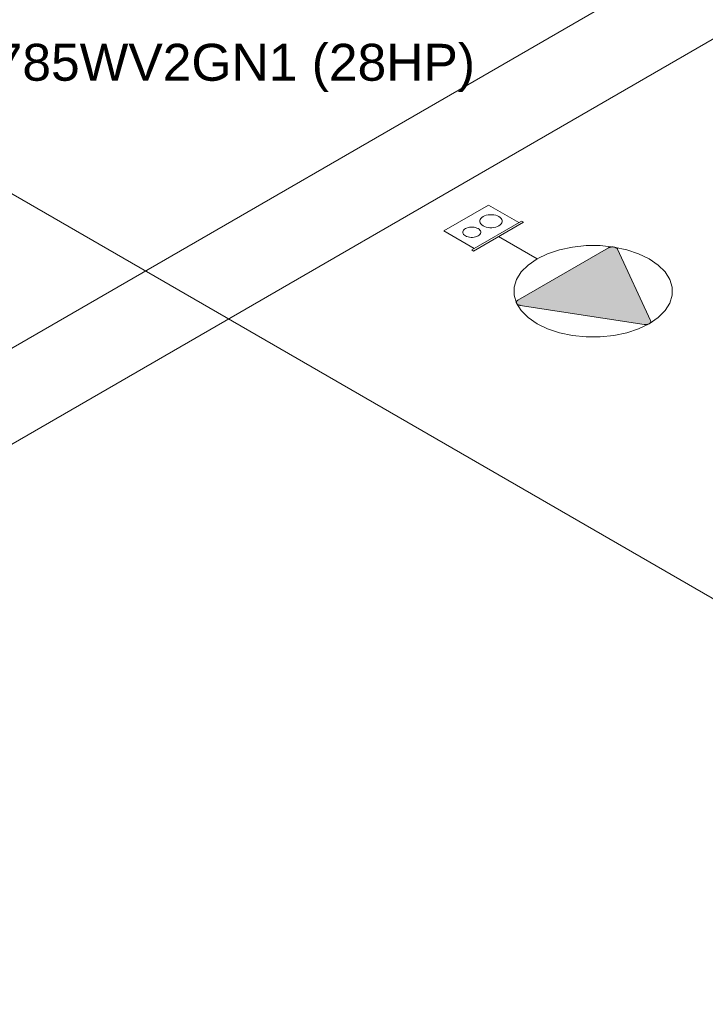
# Model space of a CAD drawing. Header units: millimetres. Extents: x 4480191 to 4481199, y -30324204 to -30323479.
# Tile 123 of 243: x 4480241.3 to 4480245.01, y -30323890.14 to -30323884.8. Entities that reach past the tile are written whole.
import ezdxf

# ---------------------------------------------------------------- set-up
doc = ezdxf.new("R2010")
doc.units = ezdxf.units.MM
doc.linetypes.add('NULL', pattern=[0])
for name, color, linetype, lineweight in [('DI-Elementos externos em vista', 9, 'Continuous', 5), ('EL-Tomadas', 150, 'Continuous', 20), ('IFC-Caixa de passagem-Contorno', 44, 'Continuous', 5), ('IFC-Parede padrão-Contorno', 44, 'Continuous', 5), ('Textos', 7, 'Continuous', 9)]:
    doc.layers.add(name, color=color, linetype=linetype, lineweight=lineweight)
doc.styles.add('ARIAL', font='arial.ttf')

msp = doc.modelspace()

# ---------------------------------------------------------------- hatches: boundary and pattern name
at = {"layer": 'EL-Tomadas', "linetype": 'Continuous'}
msp.add_hatch(color=150, dxfattribs=at).paths.add_polyline_path([(4480244.5379, -30323886.0485), (4480244.7175, -30323886.4353), (4480244.7185, -30323886.4397), (4480244.7184, -30323886.4412), (4480244.7175, -30323886.4441), (4480244.7148, -30323886.448), (4480244.7105, -30323886.4514), (4480244.7062, -30323886.4535), (4480244.7001, -30323886.4554), (4480244.6954, -30323886.4563), (4480244.6897, -30323886.4567), (4480244.6873, -30323886.4567), (4480244.6837, -30323886.4564), (4480244.681, -30323886.456), (4480244.0111, -30323886.3524), (4480244.0021, -30323886.35), (4480243.9964, -30323886.3471), (4480243.9917, -30323886.3428), (4480243.9897, -30323886.3387), (4480243.9895, -30323886.3339), (4480243.9919, -30323886.329), (4480243.996, -30323886.3252), (4480244.4888, -30323886.0409), (4480244.4936, -30323886.0386), (4480244.4993, -30323886.037), (4480244.5048, -30323886.0361), (4480244.5113, -30323886.0359), (4480244.5171, -30323886.0365), (4480244.5233, -30323886.0379), (4480244.5299, -30323886.0407), (4480244.5347, -30323886.0442), (4480244.5375, -30323886.0477)])

# ---------------------------------------------------------------- linework, layer by layer
at = {"layer": 'DI-Elementos externos em vista'}
msp.add_line((4480248.455, -30323889.9052), (4480241.1604, -30323885.6937), dxfattribs=at)
at = {"layer": 'EL-Tomadas'}
for p, q in [((4480244.1019, -30323886.1007), (4480243.893, -30323885.9801)), ((4480243.9979, -30323886.324), (4480244.4888, -30323886.0409)), ((4480244.5379, -30323886.0485), (4480244.7175, -30323886.4353)), ((4480244.6815, -30323886.4561), (4480244.0111, -30323886.3524))]:
    msp.add_line(p, q, dxfattribs=at)
for points in [[(4480244.7099, -30323886.4517), (4480244.758, -30323886.4186), (4480244.7955, -30323886.3811), (4480244.8211, -30323886.3404), (4480244.8342, -30323886.2978), (4480244.8342, -30323886.2546), (4480244.8211, -30323886.2119), (4480244.7955, -30323886.1713), (4480244.758, -30323886.1338), (4480244.7099, -30323886.1007), (4480244.6525, -30323886.0728), (4480244.5875, -30323886.0512), (4480244.5171, -30323886.0364), (4480244.4433, -30323886.0289), (4480244.3684, -30323886.0289), (4480244.2946, -30323886.0364), (4480244.2241, -30323886.0512), (4480244.1592, -30323886.0728), (4480244.1018, -30323886.1007), (4480244.0536, -30323886.1338), (4480244.0162, -30323886.1713), (4480243.9905, -30323886.2119), (4480243.9775, -30323886.2546), (4480243.9775, -30323886.2978), (4480243.9905, -30323886.3404), (4480244.0162, -30323886.3811), (4480244.0536, -30323886.4186), (4480244.1018, -30323886.4517), (4480244.1592, -30323886.4795), (4480244.2241, -30323886.5012), (4480244.2946, -30323886.516), (4480244.3684, -30323886.5235), (4480244.4433, -30323886.5235), (4480244.5171, -30323886.516), (4480244.5875, -30323886.5012), (4480244.6525, -30323886.4795), (4480244.7099, -30323886.4517)], [(4480244.5379, -30323886.0485), (4480244.5369, -30323886.0466), (4480244.5354, -30323886.0448), (4480244.5336, -30323886.0431), (4480244.5315, -30323886.0416), (4480244.5291, -30323886.0402), (4480244.5264, -30323886.039), (4480244.5235, -30323886.0379), (4480244.5204, -30323886.0371), (4480244.5171, -30323886.0365), (4480244.5138, -30323886.0361), (4480244.5104, -30323886.0359), (4480244.507, -30323886.036), (4480244.5036, -30323886.0363), (4480244.5003, -30323886.0368), (4480244.4971, -30323886.0375), (4480244.4941, -30323886.0384), (4480244.4913, -30323886.0396), (4480244.4888, -30323886.0409)], [(4480243.9979, -30323886.324), (4480243.9956, -30323886.3255), (4480243.9937, -30323886.3271), (4480243.9921, -30323886.3288), (4480243.9908, -30323886.3307), (4480243.9899, -30323886.3326), (4480243.9894, -30323886.3345), (4480243.9893, -30323886.3365), (4480243.9896, -30323886.3385), (4480243.9903, -30323886.3404), (4480243.9914, -30323886.3423), (4480243.9928, -30323886.3441), (4480243.9946, -30323886.3457), (4480243.9967, -30323886.3473), (4480243.9991, -30323886.3487), (4480244.0018, -30323886.3499), (4480244.0047, -30323886.3509), (4480244.0078, -30323886.3518), (4480244.0111, -30323886.3524)], [(4480244.6815, -30323886.4561), (4480244.6848, -30323886.4565), (4480244.6882, -30323886.4567), (4480244.6916, -30323886.4566), (4480244.695, -30323886.4563), (4480244.6983, -30323886.4558), (4480244.7015, -30323886.4551), (4480244.7045, -30323886.4542), (4480244.7073, -30323886.453), (4480244.7099, -30323886.4517), (4480244.7121, -30323886.4502), (4480244.7141, -30323886.4486), (4480244.7157, -30323886.4469), (4480244.717, -30323886.4451), (4480244.7179, -30323886.4432), (4480244.7184, -30323886.4412), (4480244.7185, -30323886.4392), (4480244.7182, -30323886.4373), (4480244.7175, -30323886.4353)]]:
    msp.add_lwpolyline(points, dxfattribs=at)
at = {"layer": 'IFC-Caixa de passagem-Contorno'}
for p, q in [((4480243.5968, -30323885.9491), (4480243.8393, -30323885.8091)), ((4480244.0039, -30323885.9041), (4480243.8393, -30323885.8091)), ((4480243.7475, -30323886.0521), (4480244.0177, -30323885.8961)), ((4480243.7579, -30323886.0581), (4480244.0281, -30323885.9021)), ((4480244.0281, -30323885.9021), (4480244.0177, -30323885.8961)), ((4480243.7614, -30323886.0441), (4480243.5968, -30323885.9491)), ((4480243.7579, -30323886.0581), (4480243.7475, -30323886.0521))]:
    msp.add_line(p, q, dxfattribs=at)
for points in [[(4480243.8954, -30323885.9215), (4480243.9022, -30323885.9168), (4480243.9076, -30323885.9114), (4480243.9112, -30323885.9057), (4480243.9131, -30323885.8996), (4480243.9131, -30323885.8934), (4480243.9112, -30323885.8874), (4480243.9076, -30323885.8816), (4480243.9022, -30323885.8763), (4480243.8954, -30323885.8716), (4480243.8872, -30323885.8676), (4480243.878, -30323885.8645), (4480243.868, -30323885.8624), (4480243.8575, -30323885.8614), (4480243.8468, -30323885.8614), (4480243.8363, -30323885.8624), (4480243.8263, -30323885.8645), (4480243.8171, -30323885.8676), (4480243.8089, -30323885.8716), (4480243.8021, -30323885.8763), (4480243.7967, -30323885.8816), (4480243.7931, -30323885.8874), (4480243.7912, -30323885.8934), (4480243.7912, -30323885.8996), (4480243.7931, -30323885.9057), (4480243.7967, -30323885.9114), (4480243.8021, -30323885.9168), (4480243.8089, -30323885.9215), (4480243.8171, -30323885.9254), (4480243.8263, -30323885.9285), (4480243.8363, -30323885.9306), (4480243.8468, -30323885.9317), (4480243.8575, -30323885.9317), (4480243.868, -30323885.9306), (4480243.878, -30323885.9285), (4480243.8872, -30323885.9254), (4480243.8954, -30323885.9215)], [(4480243.7827, -30323885.9764), (4480243.7882, -30323885.9727), (4480243.7924, -30323885.9684), (4480243.7953, -30323885.9638), (4480243.7968, -30323885.959), (4480243.7968, -30323885.9541), (4480243.7953, -30323885.9492), (4480243.7924, -30323885.9446), (4480243.7882, -30323885.9404), (4480243.7827, -30323885.9366), (4480243.7762, -30323885.9335), (4480243.7688, -30323885.931), (4480243.7608, -30323885.9293), (4480243.7525, -30323885.9285), (4480243.744, -30323885.9285), (4480243.7356, -30323885.9293), (4480243.7276, -30323885.931), (4480243.7203, -30323885.9335), (4480243.7138, -30323885.9366), (4480243.7083, -30323885.9404), (4480243.704, -30323885.9446), (4480243.7011, -30323885.9492), (4480243.6997, -30323885.9541), (4480243.6997, -30323885.959), (4480243.7011, -30323885.9638), (4480243.704, -30323885.9684), (4480243.7083, -30323885.9727), (4480243.7138, -30323885.9764), (4480243.7203, -30323885.9796), (4480243.7276, -30323885.982), (4480243.7356, -30323885.9837), (4480243.744, -30323885.9846), (4480243.7525, -30323885.9846), (4480243.7608, -30323885.9837), (4480243.7688, -30323885.982), (4480243.7762, -30323885.9796), (4480243.7827, -30323885.9764)]]:
    msp.add_lwpolyline(points, dxfattribs=at)
at = {"layer": 'IFC-Parede padrão-Contorno', "color": 8, "lineweight": 5}
for p, q in [((4480253.38, -30323879.5836), (4480203.1094, -30323908.6074)), ((4480253.38, -30323879.5836), (4480238.4843, -30323888.1837)), ((4480253.38, -30323880.1036), (4480212.9377, -30323903.453))]:
    msp.add_line(p, q, dxfattribs=at)

# ---------------------------------------------------------------- texts
at = {"layer": 'Textos', "linetype": 'NULL', "insert": (4480240.2106, -30323885.1958), "char_height": 0.2, "width": 7.110671, "attachment_point": 7, "line_spacing_factor": 0.6, "style": 'ARIAL'}
msp.add_mtext('MVC-M785WV2GN1 (28HP)', dxfattribs=at)

doc.saveas('drawing.dxf')
